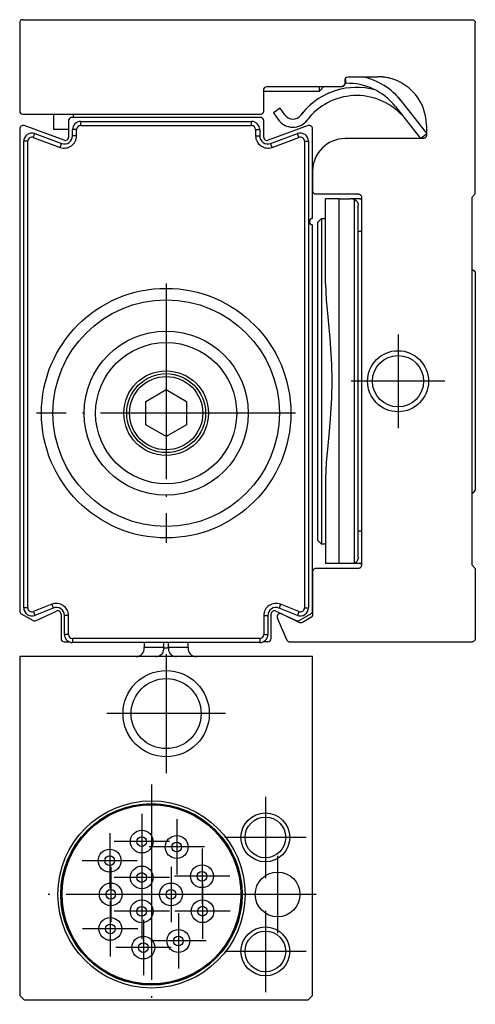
# Model space of a CAD drawing. Header units: inches. Extents: x -381 to 2260, y -418 to 176.
# Tile 22 of 24: x 711 to 739, y -113 to -53. Entities that reach past the tile are written whole.
import ezdxf

# ---------------------------------------------------------------- set-up
doc = ezdxf.new("R2010")
doc.units = ezdxf.units.IN
doc.linetypes.add('DOT_CENTER', pattern=[14, 12, -1, 0, -1])
doc.layers.add('1', color=7, linetype='Continuous')

# ---------------------------------------------------------------- blocks, each defined once
blk = doc.blocks.new('SOPORTE_SV_1340__38', base_point=(711, -90.99))
at = {"color": 7, "linetype": 'Continuous'}
for p, q in [((711, -52.99), (711, -58.39)), ((711.2, -52.79), (738.8, -52.79)), ((738.8, -52.79), (738.81, -52.79)), ((738.81, -52.79), (738.821, -52.791)), ((738.821, -52.791), (738.831, -52.793)), ((738.831, -52.793), (738.842, -52.795)), ((738.842, -52.795), (738.872, -52.804)), ((738.872, -52.804), (738.891, -52.812)), ((738.891, -52.812), (738.926, -52.835)), ((738.926, -52.835), (738.949, -52.856)), ((738.949, -52.856), (738.973, -52.89)), ((738.973, -52.89), (738.983, -52.909)), ((738.983, -52.909), (738.996, -52.948)), ((738.996, -52.948), (738.997, -52.959)), ((738.997, -52.959), (738.999, -52.969)), ((738.999, -52.969), (739, -52.98)), ((739, -52.98), (739, -52.99)), ((739, -63.49), (739, -52.99)), ((730.934, -56.839), (730.983, -56.771)), ((730.953, -56.818), (730.934, -56.839)), ((730.961, -56.808), (730.953, -56.818)), ((730.983, -56.771), (730.971, -56.793)), ((730.983, -56.771), (730.992, -56.747)), ((730.988, -56.758), (730.983, -56.771)), ((730.992, -56.747), (730.988, -56.758)), ((730.992, -56.747), (730.996, -56.732)), ((730.996, -56.732), (731, -56.69)), ((730.999, -56.71), (730.996, -56.732)), ((731, -56.69), (730.999, -56.71)), ((731, -56.49), (731.004, -56.449)), ((731, -56.69), (731, -56.49)), ((731.004, -56.449), (731.008, -56.433)), ((731.008, -56.433), (731.017, -56.409)), ((731.017, -56.409), (731.059, -56.349)), ((731.057, -56.697), (731.031, -56.383)), ((731.059, -56.349), (731.09, -56.323)), ((731.09, -56.323), (731.1, -56.317)), ((731.1, -56.317), (731.179, -56.291)), ((731.179, -56.291), (731.2, -56.29)), ((731.2, -56.29), (733, -56.29)), ((733.355, -56.312), (733.391, -56.317)), ((733.636, -56.358), (733.581, -56.348)), ((733.798, -56.399), (733.679, -56.369)), ((733.937, -56.441), (733.913, -56.433)), ((726, -57.09), (726.004, -57.049)), ((726, -58.39), (726, -57.09)), ((729.4, -57.19), (726, -57.19)), ((726.004, -57.049), (726.008, -57.033)), ((726.008, -57.033), (726.017, -57.009)), ((726.017, -57.009), (726.059, -56.949)), ((726.059, -56.949), (726.09, -56.923)), ((726.09, -56.923), (726.1, -56.917)), ((726.1, -56.917), (726.179, -56.891)), ((726.179, -56.891), (726.2, -56.89)), ((726.2, -56.89), (730.8, -56.89)), ((729.7, -56.89), (729.4, -57.19)), ((729.4, -56.89), (729.4, -57.068)), ((729.4, -57.068), (729.4, -57.19)), ((730.8, -56.89), (730.821, -56.889)), ((730.821, -56.889), (730.9, -56.863)), ((730.834, -56.887), (730.821, -56.889)), ((730.852, -56.883), (730.834, -56.887)), ((730.868, -56.878), (730.852, -56.883)), ((730.9, -56.863), (730.868, -56.878)), ((730.9, -56.863), (730.91, -56.857)), ((730.934, -56.839), (730.91, -56.857)), ((730.91, -56.857), (730.934, -56.839)), ((730.921, -56.849), (730.91, -56.857)), ((732.825, -57.095), (732.53, -57.026)), ((735.099, -58.596), (734.481, -57.809)), ((736, -59.743), (734.481, -57.809)), ((736, -59.743), (734.481, -57.809)), ((736, -59.743), (734.481, -57.809)), ((736, -59.743), (734.481, -57.809)), ((736, -59.743), (734.481, -57.809)), ((736, -59.743), (734.481, -57.809)), ((711.2, -58.59), (725.8, -58.59)), ((713.1, -59.54), (713.1, -58.59)), ((714.3, -58.79), (714.3, -58.59)), ((725.8, -58.59), (725.81, -58.59)), ((725.81, -58.59), (725.821, -58.589)), ((725.821, -58.589), (725.831, -58.587)), ((725.831, -58.587), (725.841, -58.585)), ((725.841, -58.585), (725.872, -58.577)), ((725.872, -58.577), (725.891, -58.568)), ((725.891, -58.568), (725.926, -58.545)), ((725.926, -58.545), (725.941, -58.531)), ((725.941, -58.531), (725.956, -58.516)), ((725.956, -58.516), (725.973, -58.49)), ((725.973, -58.49), (725.983, -58.471)), ((725.983, -58.471), (725.996, -58.432)), ((725.996, -58.432), (725.997, -58.421)), ((725.997, -58.421), (725.999, -58.411)), ((725.999, -58.411), (726, -58.4)), ((726, -58.4), (726, -58.39)), ((727.009, -58.226), (726.6, -58.512)), ((726.6, -58.512), (726.888, -58.925)), ((726.6, -58.512), (726.888, -58.925)), ((726.6, -58.512), (726.888, -58.925)), ((726.6, -58.512), (726.888, -58.925)), ((726.6, -58.512), (726.888, -58.925)), ((726.6, -58.512), (726.888, -58.925)), ((727.298, -58.638), (727.009, -58.226)), ((727.298, -58.638), (727.009, -58.226)), ((727.298, -58.638), (727.009, -58.226)), ((727.298, -58.638), (727.009, -58.226)), ((727.298, -58.638), (727.009, -58.226)), ((727.298, -58.638), (727.009, -58.226)), ((734.088, -58.118), (735.632, -60.09)), ((734.496, -58.659), (734.684, -58.879)), ((734.496, -58.659), (734.684, -58.879)), ((734.496, -58.659), (734.684, -58.879)), ((734.496, -58.659), (734.684, -58.879)), ((734.496, -58.659), (734.684, -58.879)), ((734.496, -58.659), (734.684, -58.879)), ((714, -59.54), (713.1, -59.54)), ((735.632, -60.09), (736, -59.795)), ((736, -59.29), (736, -59.89)), ((735.8, -60.09), (731, -60.09)), ((735.81, -60.09), (735.8, -60.09)), ((735.821, -60.089), (735.81, -60.09)), ((735.831, -60.087), (735.821, -60.089)), ((735.842, -60.086), (735.831, -60.087)), ((735.881, -60.073), (735.842, -60.086)), ((735.9, -60.063), (735.881, -60.073)), ((735.926, -60.046), (735.9, -60.063)), ((735.941, -60.031), (735.926, -60.046)), ((735.955, -60.016), (735.941, -60.031)), ((735.978, -59.981), (735.955, -60.016)), ((735.987, -59.962), (735.978, -59.981)), ((735.995, -59.931), (735.987, -59.962)), ((735.997, -59.921), (735.995, -59.931)), ((735.999, -59.911), (735.997, -59.921)), ((736, -59.9), (735.999, -59.911)), ((736, -59.89), (736, -59.9)), ((729, -62.09), (729, -63.29)), ((729, -63.29), (729, -63.3)), ((729, -63.3), (729.001, -63.311)), ((729.001, -63.311), (729.003, -63.321)), ((729.003, -63.321), (729.004, -63.331)), ((729.004, -63.331), (729.013, -63.362)), ((729.013, -63.362), (729.022, -63.381)), ((729.022, -63.381), (729.045, -63.416)), ((729.045, -63.416), (729.059, -63.431)), ((729.059, -63.431), (729.074, -63.446)), ((729.074, -63.446), (729.1, -63.463)), ((729.1, -63.463), (729.119, -63.473)), ((729.119, -63.473), (729.158, -63.486)), ((729.158, -63.486), (729.169, -63.487)), ((729.169, -63.487), (729.179, -63.489)), ((729.179, -63.489), (729.19, -63.49)), ((729.19, -63.49), (729.2, -63.49)), ((729.2, -63.49), (731.8, -63.49)), ((729.8, -69.015), (729.8, -63.79)), ((730.643, -63.79), (729.8, -63.79)), ((730.643, -63.79), (731.318, -63.79)), ((730.643, -86.19), (730.643, -63.79)), ((731.908, -63.79), (731.318, -63.79)), ((731.57, -63.831), (731.318, -63.79)), ((731.57, -63.831), (731.675, -63.882)), ((731.57, -86.149), (731.57, -63.831)), ((731.675, -63.882), (731.727, -63.931)), ((731.727, -63.931), (731.747, -63.96)), ((731.747, -63.96), (731.786, -64.057)), ((731.786, -64.057), (731.792, -64.088)), ((731.8, -63.49), (731.81, -63.49)), ((731.81, -63.49), (731.821, -63.491)), ((731.821, -63.491), (731.831, -63.493)), ((731.831, -63.493), (731.841, -63.494)), ((731.841, -63.494), (731.872, -63.503)), ((731.872, -63.503), (731.891, -63.512)), ((731.891, -63.512), (731.926, -63.535)), ((732, -63.795), (731.908, -63.79)), ((731.908, -63.79), (732, -63.795)), ((731.926, -63.535), (731.941, -63.549)), ((731.941, -63.549), (731.956, -63.564)), ((731.956, -63.564), (731.973, -63.59)), ((731.973, -63.59), (731.983, -63.609)), ((731.983, -63.609), (731.996, -63.648)), ((731.996, -63.648), (731.997, -63.659)), ((731.997, -63.659), (731.999, -63.669)), ((731.999, -63.669), (732, -63.68)), ((732, -63.68), (732, -63.69)), ((732, -63.69), (732, -86.29)), ((738.8, -63.69), (739, -63.49)), ((738.8, -86.29), (738.8, -63.69)), ((731.792, -64.088), (731.8, -64.19)), ((731.8, -65.79), (731.8, -64.19)), ((729.55, -64.99), (729.3, -65.24)), ((729.3, -65.24), (729.3, -74.99)), ((729.55, -64.99), (729.8, -64.99)), ((729.55, -64.99), (729.55, -72.911)), ((732, -65.79), (731.8, -65.79)), ((731.8, -84.19), (731.8, -65.79)), ((738.8, -68.126), (738.9, -68.183)), ((738.8, -68.126), (738.9, -68.183)), ((738.8, -68.126), (738.9, -68.183)), ((738.8, -68.126), (738.9, -68.183)), ((738.8, -68.126), (738.9, -68.183)), ((738.8, -68.126), (738.9, -68.183)), ((738.9, -68.183), (739, -68.29)), ((739, -68.29), (739, -81.69)), ((729.8, -69.015), (729.838, -69.963)), ((729.838, -69.963), (729.84, -69.991)), ((729.84, -69.991), (729.929, -71.035)), ((729.929, -71.035), (730.072, -72.588)), ((729.55, -72.911), (729.55, -84.99)), ((730.072, -72.588), (730.08, -72.688)), ((730.08, -72.688), (730.155, -73.944)), ((730.155, -73.944), (730.177, -74.992)), ((729.3, -74.99), (729.3, -84.74)), ((730.177, -74.992), (730.155, -76.036)), ((730.155, -76.036), (730.079, -77.296)), ((730.079, -77.296), (730.012, -78.08)), ((730.012, -78.08), (729.929, -78.945)), ((729.929, -78.945), (729.84, -79.989)), ((729.838, -80.017), (729.8, -80.965)), ((729.84, -79.989), (729.838, -80.017)), ((729.8, -80.965), (729.8, -86.19)), ((738.8, -81.854), (738.9, -81.797)), ((738.9, -81.797), (739, -81.69)), ((732, -84.19), (731.8, -84.19)), ((731.8, -85.79), (731.8, -84.19)), ((729.55, -84.99), (729.3, -84.74)), ((729.8, -84.99), (729.55, -84.99)), ((731.8, -85.79), (731.792, -85.892)), ((730.643, -86.19), (729.8, -86.19)), ((731.318, -86.19), (730.643, -86.19)), ((731.318, -86.19), (731.57, -86.149)), ((731.908, -86.19), (731.318, -86.19)), ((731.675, -86.098), (731.57, -86.149)), ((731.727, -86.049), (731.675, -86.098)), ((731.747, -86.02), (731.727, -86.049)), ((731.786, -85.923), (731.747, -86.02)), ((731.792, -85.892), (731.786, -85.923)), ((731.926, -86.446), (731.9, -86.463)), ((732, -86.185), (731.908, -86.19)), ((731.908, -86.19), (732, -86.185)), ((731.941, -86.431), (731.926, -86.446)), ((731.955, -86.416), (731.941, -86.431)), ((731.978, -86.381), (731.955, -86.416)), ((731.987, -86.362), (731.978, -86.381)), ((731.995, -86.331), (731.987, -86.362)), ((731.997, -86.321), (731.995, -86.331)), ((731.999, -86.311), (731.997, -86.321)), ((732, -86.3), (731.999, -86.311)), ((732, -86.29), (732, -86.3)), ((739, -86.49), (738.8, -86.29)), ((729.001, -86.669), (729, -86.68)), ((729, -86.68), (729, -86.69)), ((729, -86.69), (729, -89.322)), ((729.003, -86.659), (729.001, -86.669)), ((729.004, -86.648), (729.003, -86.659)), ((729.017, -86.609), (729.004, -86.648)), ((729.027, -86.59), (729.017, -86.609)), ((729.044, -86.564), (729.027, -86.59)), ((729.059, -86.549), (729.044, -86.564)), ((729.074, -86.535), (729.059, -86.549)), ((729.109, -86.512), (729.074, -86.535)), ((729.128, -86.503), (729.109, -86.512)), ((729.159, -86.494), (729.128, -86.503)), ((729.169, -86.493), (729.159, -86.494)), ((729.179, -86.491), (729.169, -86.493)), ((729.19, -86.49), (729.179, -86.491)), ((729.2, -86.49), (729.19, -86.49)), ((731.8, -86.49), (729.2, -86.49)), ((731.81, -86.49), (731.8, -86.49)), ((731.821, -86.489), (731.81, -86.49)), ((731.831, -86.487), (731.821, -86.489)), ((731.842, -86.486), (731.831, -86.487)), ((731.881, -86.473), (731.842, -86.486)), ((731.9, -86.463), (731.881, -86.473)), ((739, -86.49), (739, -90.79)), ((727.113, -89.277), (728.191, -89.803)), ((728.934, -89.471), (728.918, -89.484)), ((728.955, -89.448), (728.934, -89.471)), ((728.968, -89.431), (728.955, -89.448)), ((728.983, -89.404), (728.968, -89.431)), ((728.99, -89.384), (728.983, -89.404)), ((728.996, -89.364), (728.99, -89.384)), ((728.997, -89.354), (728.996, -89.364)), ((728.999, -89.343), (728.997, -89.354)), ((729, -89.333), (728.999, -89.343)), ((729, -89.322), (729, -89.333)), ((727.411, -90.869), (726.841, -89.535)), ((728.207, -89.81), (728.191, -89.803)), ((728.227, -89.816), (728.207, -89.81)), ((728.258, -89.822), (728.227, -89.816)), ((728.268, -89.823), (728.258, -89.822)), ((728.3, -89.822), (728.268, -89.823)), ((728.31, -89.821), (728.3, -89.822)), ((728.32, -89.819), (728.31, -89.821)), ((728.36, -89.806), (728.32, -89.819)), ((728.379, -89.796), (728.36, -89.806)), ((728.9, -89.495), (728.379, -89.796)), ((728.918, -89.484), (728.9, -89.495)), ((727.411, -90.869), (727.417, -90.881)), ((727.417, -90.881), (727.427, -90.899)), ((727.427, -90.899), (727.454, -90.931)), ((727.454, -90.931), (727.469, -90.945)), ((727.469, -90.945), (727.495, -90.963)), ((727.495, -90.963), (727.513, -90.972)), ((727.513, -90.972), (727.553, -90.985)), ((727.553, -90.985), (727.563, -90.987)), ((727.563, -90.987), (727.574, -90.989)), ((727.574, -90.989), (727.584, -90.99)), ((727.584, -90.99), (727.595, -90.99)), ((727.595, -90.99), (738.8, -90.99)), ((738.81, -90.99), (738.8, -90.99)), ((738.821, -90.989), (738.81, -90.99)), ((738.831, -90.987), (738.821, -90.989)), ((738.842, -90.986), (738.831, -90.987)), ((738.881, -90.973), (738.842, -90.986)), ((738.9, -90.963), (738.881, -90.973)), ((738.934, -90.939), (738.9, -90.963)), ((738.955, -90.916), (738.934, -90.939)), ((738.978, -90.881), (738.955, -90.916)), ((738.986, -90.862), (738.978, -90.881)), ((738.995, -90.832), (738.986, -90.862)), ((738.997, -90.821), (738.995, -90.832)), ((738.999, -90.811), (738.997, -90.821)), ((739, -90.8), (738.999, -90.811)), ((739, -90.79), (739, -90.8))]:
    blk.add_line(p, q, dxfattribs=at)
for radius in [1.875, 1.575]:
    blk.add_circle((734.25, -74.99), radius, dxfattribs=at)
for centre, radius, start, end in [((711.2, -52.99), 0.2, 90, 180), ((711.2, -52.99), 0.2, 173.96987, 179.9704), ((731.163, -60.416), 3.72, 38.14625, 91.62511), ((731.163, -60.416), 4.22, 38.14625, 77.87618), ((733, -59.29), 3, 0, 90), ((731.707, -61.26), 4.313, 78.99993, 142.86597), ((731.707, -61.26), 4.313, 103.00061, 115.00061), ((731.707, -61.26), 4.313, 103.00061, 115.00061), ((731.707, -61.26), 4.313, 103.00061, 115.00061), ((731.707, -61.26), 4.313, 103.00061, 115.00061), ((731.707, -61.26), 4.313, 103.00061, 115.00061), ((731.163, -60.416), 4.22, 38.14602, 50.38423), ((731.163, -60.416), 4.22, 38.14602, 50.38423), ((731.163, -60.416), 4.22, 38.14602, 50.38423), ((731.163, -60.416), 4.22, 38.14602, 50.38423), ((731.163, -60.416), 4.22, 38.14602, 50.38423), ((731.163, -60.416), 4.22, 38.14602, 50.38423), ((731.163, -60.416), 4.22, 38.14602, 50.38423), ((731.163, -60.416), 4.22, 38.14602, 50.38423), ((731.163, -60.416), 4.22, 38.14602, 50.38423), ((731.163, -60.416), 4.22, 38.14602, 50.38423), ((731.163, -60.416), 4.22, 38.14602, 50.38423), ((731.707, -61.26), 4.313, 127.00025, 142.86628), ((731.707, -61.26), 4.313, 127.00025, 142.86628), ((731.707, -61.26), 4.313, 127.00025, 142.86628), ((731.707, -61.26), 4.313, 127.00025, 142.86628), ((731.707, -61.26), 4.313, 127.00025, 142.86628), ((731.707, -61.26), 3.813, 43.00008, 142.86597), ((711.2, -58.39), 0.2, 180.02803, 186.03012), ((711.2, -58.39), 0.2, 180, 270), ((727.789, -58.294), 0.6, 215, 322.86604), ((727.789, -58.294), 1.1, 215, 322.86604), ((727.789, -58.294), 1.1, 234.99931, 247.00004), ((727.789, -58.294), 1.1, 234.99931, 247.00004), ((727.789, -58.294), 1.1, 234.99931, 247.00004), ((727.789, -58.294), 1.1, 234.99931, 247.00004), ((727.789, -58.294), 1.1, 234.99931, 247.00004), ((727.789, -58.294), 0.6, 295.00297, 319.00314), ((727.789, -58.294), 0.6, 295.00297, 319.00314), ((727.789, -58.294), 0.6, 295.00297, 319.00314), ((727.789, -58.294), 0.6, 295.00297, 319.00314), ((727.789, -58.294), 0.6, 295.00297, 319.00314), ((727.789, -58.294), 1.1, 306.99905, 322.86495), ((727.789, -58.294), 1.1, 306.99905, 322.86495), ((727.789, -58.294), 1.1, 306.99905, 322.86495), ((727.789, -58.294), 1.1, 306.99905, 322.86495), ((727.789, -58.294), 1.1, 306.99905, 322.86495), ((731, -62.09), 2, 90, 180), ((727.025, -89.457), 0.2, 64, 203.13108)]:
    blk.add_arc(centre, radius, start, end, dxfattribs=at)
at = {"layer": '1', "color": 2, "linetype": 'DOT_CENTER'}
for p, q in [((734.25, -72.115), (734.25, -77.865)), ((737.125, -74.99), (731.375, -74.99))]:
    blk.add_line(p, q, dxfattribs=at)
blk = doc.blocks.new('PERFIL_SV_1340__39', base_point=(711, -91.04))
at = {"color": 7, "linetype": 'Continuous'}
for p, q in [((714, -58.99), (714, -60.004)), ((725.8, -58.79), (714.2, -58.79)), ((714.75, -59.29), (714.75, -59.04)), ((714.75, -59.04), (725.25, -59.04)), ((725.25, -59.29), (725.25, -59.04)), ((726, -60.004), (726, -58.99)), ((711, -59.484), (711, -89.091)), ((713.732, -60.192), (711.268, -59.296)), ((711.836, -60.021), (711.922, -59.786)), ((711.922, -59.786), (713.578, -60.394)), ((714.5, -59.54), (714.25, -59.54)), ((714.25, -59.924), (714.25, -59.54)), ((714.5, -59.924), (714.5, -59.54)), ((714.75, -59.29), (725.25, -59.29)), ((725.5, -59.54), (725.75, -59.54)), ((725.5, -59.54), (725.5, -59.924)), ((725.75, -59.54), (725.75, -59.924)), ((728.732, -59.296), (726.268, -60.192)), ((726.422, -60.394), (728.078, -59.786)), ((728.164, -60.021), (728.078, -59.786)), ((729, -64.99), (729, -59.484)), ((711.5, -60.256), (711.25, -60.256)), ((711.25, -88.901), (711.25, -60.256)), ((711.5, -88.901), (711.5, -60.256)), ((711.836, -60.021), (713.492, -60.628)), ((713.492, -60.628), (713.578, -60.394)), ((714.5, -59.924), (714.25, -59.924)), ((725.5, -59.924), (725.75, -59.924)), ((726.508, -60.628), (726.422, -60.394)), ((726.508, -60.628), (728.164, -60.021)), ((728.5, -60.256), (728.75, -60.256)), ((728.5, -60.256), (728.5, -88.901)), ((728.75, -60.256), (728.75, -88.901)), ((729, -89.091), (729, -65.39)), ((718.75, -76.228), (720, -75.506)), ((720, -75.506), (721.25, -76.228)), ((718.75, -77.672), (718.75, -76.228)), ((721.25, -76.228), (721.25, -77.672)), ((720, -78.393), (718.75, -77.672)), ((721.25, -77.672), (720, -78.393)), ((712.971, -88.682), (711.843, -89.134)), ((712.971, -88.682), (713.064, -88.914)), ((727.029, -88.682), (726.936, -88.914)), ((728.157, -89.134), (727.029, -88.682)), ((711.1, -89.265), (711.82, -89.68)), ((711.5, -88.901), (711.25, -88.901)), ((711.843, -89.134), (711.936, -89.366)), ((713.064, -88.914), (711.936, -89.366)), ((712.005, -89.688), (713.258, -89.104)), ((713.542, -89.285), (713.542, -90.79)), ((713.75, -90.54), (713.75, -89.379)), ((714, -89.379), (713.75, -89.379)), ((714, -90.54), (714, -89.379)), ((726, -89.379), (726, -90.54)), ((726, -89.379), (726.25, -89.379)), ((726.25, -89.379), (726.25, -90.54)), ((726.458, -90.79), (726.458, -89.285)), ((726.742, -89.104), (727.995, -89.688)), ((728.064, -89.366), (726.936, -88.914)), ((728.157, -89.134), (728.064, -89.366)), ((728.18, -89.68), (728.9, -89.265)), ((728.5, -88.901), (728.75, -88.901)), ((714, -90.54), (713.75, -90.54)), ((726, -90.54), (726.25, -90.54)), ((713.742, -90.99), (714.032, -90.99)), ((714.25, -90.79), (714.25, -91.04)), ((725.75, -90.79), (714.25, -90.79)), ((725.75, -91.04), (714.25, -91.04)), ((725.75, -90.79), (725.75, -91.04)), ((725.941, -91.002), (725.968, -90.99)), ((726.258, -90.99), (725.968, -90.99))]:
    blk.add_line(p, q, dxfattribs=at)
for radius in [7.664, 6.957, 5.043, 4.336, 2.6, 2.425, 2.25]:
    blk.add_circle((720, -76.95), radius, dxfattribs=at)
for centre, radius, start, end in [((714.2, -58.99), 0.2, 90, 180), ((714.75, -59.54), 0.5, 90, 180), ((725.25, -59.54), 0.5, 360, 90), ((725.8, -58.99), 0.2, 0, 90), ((711.2, -59.484), 0.2, 70, 180), ((711.75, -60.256), 0.5, 69.8637, 180), ((714.75, -59.54), 0.25, 90, 180), ((725.25, -59.54), 0.25, 0, 90), ((728.25, -60.256), 0.5, 0, 110.1363), ((728.8, -59.484), 0.2, 0, 110), ((711.75, -60.256), 0.25, 69.8637, 180), ((713.75, -59.924), 0.75, 249.8637, 0), ((713.75, -59.924), 0.5, 249.8637, 0), ((713.8, -60.004), 0.2, 250, 0), ((726.25, -59.924), 0.75, 180, 290.1363), ((726.25, -59.924), 0.5, 180, 290.1363), ((726.2, -60.004), 0.2, 180, 290), ((728.25, -60.256), 0.25, 0, 110.1363), ((729, -65.19), 0.2, 90, 270), ((713.25, -89.379), 0.75, 0, 111.80141), ((726.75, -89.379), 0.75, 68.19859, 180), ((711.2, -89.091), 0.2, 180, 240), ((711.75, -88.901), 0.5, 180, 291.80141), ((711.75, -88.901), 0.25, 180, 291.80141), ((713.25, -89.379), 0.5, 0, 111.80141), ((713.342, -89.285), 0.2, 0, 115), ((726.75, -89.379), 0.5, 68.19859, 180), ((726.658, -89.285), 0.2, 65, 180), ((728.25, -88.901), 0.5, 248.19859, 0), ((728.25, -88.901), 0.25, 248.19859, 0), ((728.8, -89.091), 0.2, 300, 0), ((711.92, -89.507), 0.2, 240, 295), ((728.08, -89.507), 0.2, 245, 300), ((714.25, -90.54), 0.5, 180, 270), ((714.25, -90.54), 0.25, 180, 270), ((725.75, -90.54), 0.5, 270, 0), ((725.75, -90.54), 0.25, 270, 0), ((713.742, -90.79), 0.2, 180, 270), ((714.25, -90.54), 0.5, 244.15798, 247.5), ((726.258, -90.79), 0.2, 270, 0)]:
    blk.add_arc(centre, radius, start, end, dxfattribs=at)
at = {"layer": '1', "color": 2, "linetype": 'DOT_CENTER'}
for p, q in [((720, -68.993), (720, -84.907)), ((720, -73.35), (720, -80.55)), ((727.957, -76.95), (712.043, -76.95)), ((723.6, -76.95), (716.4, -76.95))]:
    blk.add_line(p, q, dxfattribs=at)
blk = doc.blocks.new('CABEZA_S__40', base_point=(711, -113))
at = {"color": 7, "linetype": 'Continuous'}
for p, q in [((718.65, -91.04), (718.65, -91.311)), ((719.855, -91.311), (719.855, -91.04)), ((720.145, -91.311), (720.145, -91.04)), ((721.35, -91.311), (721.35, -91.04)), ((718.15, -91.9), (718.254, -91.889)), ((718.254, -91.889), (718.341, -91.862)), ((718.341, -91.862), (718.353, -91.857)), ((718.353, -91.857), (718.444, -91.805)), ((718.444, -91.805), (718.504, -91.754)), ((718.504, -91.754), (718.522, -91.735)), ((718.522, -91.735), (718.583, -91.65)), ((718.583, -91.65), (718.612, -91.591)), ((718.612, -91.591), (718.626, -91.555)), ((718.626, -91.555), (718.647, -91.452)), ((718.647, -91.452), (718.65, -91.4)), ((718.65, -91.311), (719.855, -91.311)), ((718.65, -91.4), (718.65, -91.311)), ((719.861, -91.324), (719.855, -91.311)), ((719.871, -91.338), (719.861, -91.324)), ((719.908, -91.368), (719.871, -91.338)), ((719.918, -91.373), (719.908, -91.368)), ((720, -91.39), (719.918, -91.373)), ((720.082, -91.373), (720, -91.39)), ((720.092, -91.368), (720.082, -91.373)), ((720.129, -91.338), (720.092, -91.368)), ((720.139, -91.324), (720.129, -91.338)), ((720.145, -91.311), (720.139, -91.324)), ((720.145, -91.311), (721.35, -91.311)), ((721.35, -91.311), (721.35, -91.4)), ((721.35, -91.4), (721.353, -91.452)), ((721.353, -91.452), (721.374, -91.555)), ((721.374, -91.555), (721.388, -91.591)), ((721.388, -91.591), (721.417, -91.65)), ((721.417, -91.65), (721.478, -91.735)), ((721.478, -91.735), (721.496, -91.754)), ((721.496, -91.754), (721.556, -91.805)), ((721.556, -91.805), (721.647, -91.857)), ((721.647, -91.857), (721.659, -91.862)), ((721.659, -91.862), (721.746, -91.889)), ((721.746, -91.889), (721.85, -91.9)), ((711, -91.9), (711, -112.7)), ((729, -91.9), (711, -91.9)), ((719.651, -91.9), (719.556, -91.9)), ((719.794, -91.9), (719.651, -91.9)), ((720.393, -91.9), (720.206, -91.9)), ((720.444, -91.9), (720.393, -91.9)), ((729, -112.7), (729, -91.9)), ((724.566, -105.954), (724.53, -105.543)), ((724.53, -107.457), (724.566, -107.046)), ((711.3, -113), (711, -112.7)), ((728.7, -113), (711.3, -113)), ((729, -112.7), (728.7, -113))]:
    blk.add_line(p, q, dxfattribs=at)
for centre, radius in [((720, -95.4), 2.65), ((720, -95.4), 2.15), ((719.1, -106.5), 5.748), ((719.1, -106.5), 5.572), ((719.1, -106.5), 5.55), ((719.1, -106.5), 5.5), ((726.1, -103), 1.5), ((726.1, -103), 1.25), ((718.5, -103.255), 0.7), ((718.5, -103.255), 0.298), ((720.65, -103.587), 0.7), ((720.65, -103.587), 0.298), ((716.53, -104.43), 0.7), ((716.53, -104.43), 0.298), ((718.5, -105.461), 0.7), ((718.5, -105.461), 0.298), ((722.206, -105.385), 0.7), ((722.206, -105.385), 0.298), ((726.85, -106.5), 1.375), ((716.6, -106.5), 0.7), ((720.3, -106.5), 0.7), ((716.6, -106.5), 0.298), ((720.3, -106.5), 0.298), ((718.5, -107.539), 0.7), ((722.235, -107.53), 0.7), ((718.5, -107.539), 0.298), ((722.235, -107.53), 0.298), ((716.568, -108.616), 0.7), ((716.568, -108.616), 0.298), ((720.75, -109.358), 0.7), ((726.1, -110), 1.5), ((726.1, -110), 1.25), ((718.6, -109.762), 0.7), ((720.75, -109.358), 0.298), ((718.6, -109.762), 0.298)]:
    blk.add_circle(centre, radius, dxfattribs=at)
for start, end in [(29.99999, 350), (9.99999, 29.99999)]:
    blk.add_arc((719.1, -106.5), 5.513, start, end, dxfattribs=at)
for points, knots in [([(719.371, -91.9), (719.419, -91.896), (719.515, -91.888), (719.646, -91.823), (719.754, -91.725), (719.829, -91.599), (719.869, -91.456), (719.859, -91.359), (719.855, -91.311)], [0, 0, 0, 0, 0.1429972, 0.2863808, 0.4304071, 0.5751178, 0.7203291, 0.8656939, 0.8656939, 0.8656939, 0.8656939]), ([(720.145, -91.311), (720.141, -91.359), (720.131, -91.456), (720.171, -91.599), (720.246, -91.725), (720.354, -91.823), (720.485, -91.888), (720.581, -91.896), (720.629, -91.9)], [0, 0, 0, 0, 0.1453648, 0.2905761, 0.4352868, 0.5793131, 0.7226967, 0.8656939, 0.8656939, 0.8656939, 0.8656939])]:
    blk.add_open_spline(points, degree=3, knots=knots, dxfattribs=at)
at = {"layer": '1', "color": 2, "linetype": 'DOT_CENTER'}
for p, q in [((720, -91.75), (720, -99.05)), ((723.65, -95.4), (716.35, -95.4)), ((719.1, -99.752), (719.1, -113.248)), ((726.1, -100.5), (726.1, -105.5)), ((718.5, -101.555), (718.5, -104.955)), ((720.65, -101.887), (720.65, -105.287)), ((716.53, -102.73), (716.53, -106.13)), ((720.2, -103.255), (716.8, -103.255)), ((728.6, -103), (723.6, -103)), ((718.5, -103.761), (718.5, -107.161)), ((722.35, -103.587), (718.95, -103.587)), ((722.206, -103.685), (722.206, -107.085)), ((718.23, -104.43), (714.83, -104.43)), ((726.85, -104.125), (726.85, -108.875)), ((716.6, -104.8), (716.6, -108.2)), ((720.3, -104.8), (720.3, -108.2)), ((720.2, -105.461), (716.8, -105.461)), ((723.906, -105.385), (720.506, -105.385)), ((718.5, -105.839), (718.5, -109.239)), ((722.235, -105.83), (722.235, -109.23)), ((725.848, -106.5), (712.352, -106.5)), ((718.3, -106.5), (714.9, -106.5)), ((716.568, -106.916), (716.568, -110.316)), ((722, -106.5), (718.6, -106.5)), ((729.225, -106.5), (724.475, -106.5)), ((720.2, -107.539), (716.8, -107.539)), ((723.935, -107.53), (720.535, -107.53)), ((726.1, -107.5), (726.1, -112.5)), ((718.6, -108.062), (718.6, -111.462)), ((720.75, -107.658), (720.75, -111.058)), ((718.268, -108.616), (714.868, -108.616)), ((722.45, -109.358), (719.05, -109.358)), ((720.3, -109.762), (716.9, -109.762)), ((728.6, -110), (723.6, -110))]:
    blk.add_line(p, q, dxfattribs=at)
blk = doc.blocks.new('REGLA_SV_1340__41', base_point=(711, -113))
for name, p in [('SOPORTE_SV_1340__38', (711, -90.99)), ('PERFIL_SV_1340__39', (711, -91.04)), ('CABEZA_S__40', (711, -113))]:
    blk.add_blockref(name, p)
blk = doc.blocks.new('Derecha3', base_point=(725, -82.895))
blk.add_blockref('REGLA_SV_1340__41', (711, -113))

msp = doc.modelspace()

# ---------------------------------------------------------------- block references
msp.add_blockref('Derecha3', (725, -82.895))

doc.saveas('drawing.dxf')
